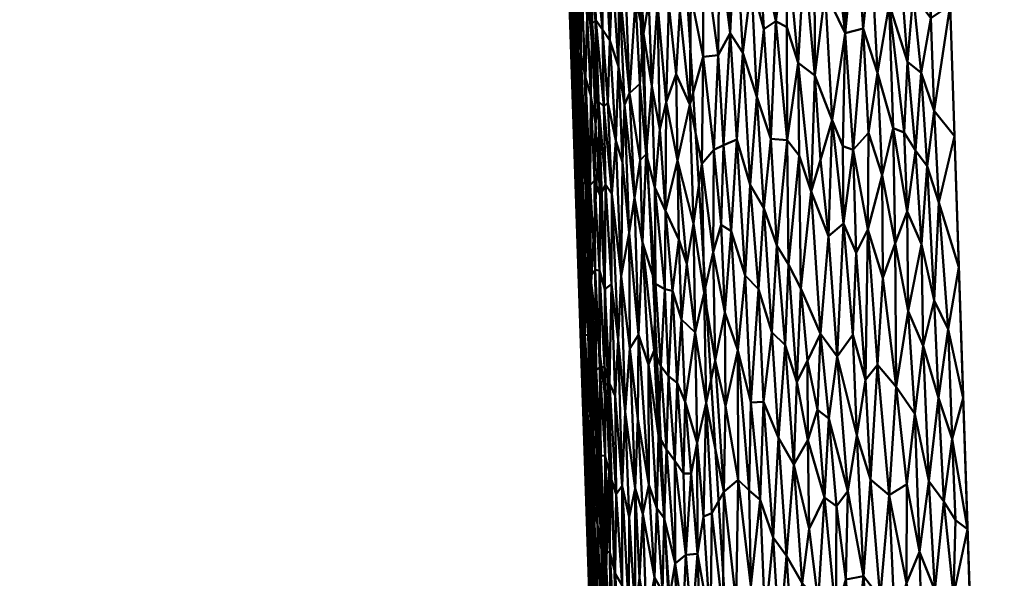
# Model space of a CAD drawing. Header units: millimetres. Extents: x -206 to 140, y -177 to 122.
# Tile 38 of 256: x -22.78 to -19.24, y -154.12 to -152.11. Entities that reach past the tile are written whole.
import ezdxf

# ---------------------------------------------------------------- set-up
doc = ezdxf.new("R2010")
doc.units = ezdxf.units.MM
doc.layers.add('A-GENM', color=13, linetype='Continuous', lineweight=30)

# ---------------------------------------------------------------- blocks, each defined once
blk = doc.blocks.new('MODEL - MODEL-3833-View 1')
at = {"layer": 'A-GENM', "lineweight": 40}
mesh = blk.add_polyface(dxfattribs=at)
corners = [(-20.4142, -107.4088, 20.6431), (-22.5142, -44.7437, 20.6313), (-22.7767, -36.9094, 20.6061), (-22.7767, -36.9094, 15.0006), (-22.4117, -47.8029, 15.3288), (-22.3007, -51.1149, 15.4152), (-22.0466, -58.6978, 15.6051), (-20.4142, -107.4088, 16.884)]
mesh.append_faces([[corners[k] for k in face] for face in [(3, 1, 2)]], dxfattribs={"vtx0": -1})
mesh.append_faces([[corners[k] for k in face] for face in [(6, 1, 5)]], dxfattribs={"vtx0": -1, "vtx1": -1})
mesh.append_faces([[corners[k] for k in face] for face in [(1, 3, 4)]], dxfattribs={"vtx0": -1, "vtx2": -1})
mesh.append_faces([[corners[k] for k in face] for face in [(4, 5, 1), (0, 1, 6)]], dxfattribs={"vtx1": -1, "vtx2": -1})
mesh.append_faces([[corners[k] for k in face] for face in [(6, 7, 0)]], dxfattribs={"vtx2": -1})
mesh = blk.add_polyface(dxfattribs=at)
corners = [(21.1397, -44.6974, 22.1261), (7.0538, -44.6974, 22.9077), (-7.0538, -44.6974, 22.9077), (-21.1397, -44.6974, 22.1261), (-18.9962, -109.0266, 22.1371), (-6.3399, -109.0266, 22.9088), (6.3399, -109.0266, 22.9088), (18.9977, -108.9806, 22.1371), (0, -52.9046, 23.0054), (0.8129, -53.0684, 23.004), (1.4974, -53.5321, 23.0008), (1.9482, -54.2209, 22.9977), (2.1, -55.0093, 22.9964), (1.9485, -55.7875, 22.9977), (1.4949, -56.4795, 23.0008), (0.8128, -56.9408, 23.004), (0, -57.1046, 23.0054), (-0.8132, -56.9406, 23.004), (-1.4974, -56.4771, 23.0008), (-1.948, -55.7888, 22.9977), (-2.1, -55.0035, 22.9964), (-1.9487, -54.2221, 22.9977), (-1.4944, -53.5292, 23.0009), (-0.8117, -53.0679, 23.004), (0, -44.6974, 22.9077), (-20.0679, -76.862, 22.1316), (20.0687, -76.839, 22.1316), (2.4839, -83.2791, 22.9917), (-20.6046, -60.757, 22.1289), (-19.5313, -92.967, 22.1344), (-9.2425, -84.0174, 22.8161)]
mesh.append_faces([[corners[k] for k in face] for face in [(5, 29, 4), (1, 26, 0)]], dxfattribs={"vtx0": -1})
mesh.append_faces([[corners[k] for k in face] for face in [(17, 27, 16), (26, 27, 7), (20, 28, 19), (9, 24, 8), (25, 30, 28), (8, 24, 23), (23, 24, 22), (19, 30, 18), (12, 1, 11)]], dxfattribs={"vtx0": -1, "vtx1": -1})
mesh.append_faces([[corners[k] for k in face] for face in [(28, 20, 2), (5, 30, 29), (27, 26, 13), (28, 30, 19), (30, 27, 17), (26, 1, 12), (30, 5, 27)]], dxfattribs={"vtx0": -1, "vtx1": -1, "vtx2": -1})
mesh.append_faces([[corners[k] for k in face] for face in [(30, 17, 18), (2, 20, 21), (2, 21, 22), (27, 6, 7), (27, 13, 14), (10, 1, 24), (26, 12, 13), (24, 9, 10)]], dxfattribs={"vtx0": -1, "vtx2": -1})
mesh.append_faces([[corners[k] for k in face] for face in [(25, 29, 30), (24, 2, 22), (15, 16, 27), (14, 15, 27), (5, 6, 27), (10, 11, 1)]], dxfattribs={"vtx1": -1, "vtx2": -1})
mesh.append_faces([[corners[k] for k in face] for face in [(2, 3, 28)]], dxfattribs={"vtx2": -1})
mesh = blk.add_polyface(dxfattribs=at)
corners = [(-19.1745, -109.0266, 14.5661), (-19.5556, -109.0266, 15.1931), (-19.9161, -109.0266, 15.8321), (-20.2558, -109.0266, 16.4824), (-21.9944, -58.704, 15.2878), (-22.2486, -51.2527, 15.1062), (-22.1159, -51.4491, 14.7221), (-21.976, -51.645, 14.3403), (-21.8291, -51.8403, 13.9608), (-21.675, -52.0353, 13.5839), (-21.514, -52.2299, 13.2098), (-21.3462, -52.4242, 12.8386), (-21.1715, -52.6184, 12.4705), (-20.99, -52.8124, 12.1056), (-19.213, -54.3335, 9.18), (-17.2107, -55.5949, 6.7536), (-14.6963, -56.7858, 4.4616), (-13.9885, -60.485, 4.2596), (-12.5515, -64.1203, 3.5898), (-10.4426, -67.3289, 2.6641), (-16.2106, -79.8129, 8.102), (-18.5718, -94.1741, 12.2965), (-12.7953, -72.4209, 4.8821), (-11.6189, -69.8749, 3.7731), (-11.2353, -66.1227, 3.0121), (-11.0308, -68.6019, 3.2186), (-21.1251, -83.8653, 15.8851), (-20.4097, -71.9713, 13.0914), (-17.3912, -86.9935, 10.1993), (-18.4226, -70.6834, 9.7817)]
mesh.append_faces([[corners[k] for k in face] for face in [(17, 15, 16)]], dxfattribs={"vtx0": -1})
mesh.append_faces([[corners[k] for k in face] for face in [(2, 26, 1), (14, 29, 13), (4, 27, 26), (18, 22, 17), (15, 29, 14)]], dxfattribs={"vtx0": -1, "vtx1": -1})
mesh.append_faces([[corners[k] for k in face] for face in [(27, 21, 26), (29, 28, 27), (21, 1, 26), (15, 20, 29), (13, 29, 27), (17, 20, 15), (4, 10, 27)]], dxfattribs={"vtx0": -1, "vtx1": -1, "vtx2": -1})
mesh.append_faces([[corners[k] for k in face] for face in [(4, 7, 8), (23, 18, 24), (27, 11, 12), (27, 10, 11)]], dxfattribs={"vtx0": -1, "vtx2": -1})
mesh.append_faces([[corners[k] for k in face] for face in [(3, 26, 2), (0, 1, 21)]], dxfattribs={"vtx1": -1})
mesh.append_faces([[corners[k] for k in face] for face in [(6, 7, 4), (8, 9, 4), (12, 13, 27), (9, 10, 4), (28, 21, 27), (22, 20, 17), (25, 23, 24), (23, 22, 18), (20, 28, 29)]], dxfattribs={"vtx1": -1, "vtx2": -1})
mesh.append_faces([[corners[k] for k in face] for face in [(4, 5, 6), (24, 19, 25)]], dxfattribs={"vtx2": -1})
mesh = blk.add_polyface(dxfattribs=at)
corners = [(-20.7766, -95.9708, 16.3834), (-20.8223, -95.231, 16.5643), (-20.8032, -95.2195, 16.3708), (-20.6967, -98.7146, 16.5255), (-20.6675, -98.7086, 16.3847), (-20.6472, -99.5495, 16.436), (-20.7331, -95.17, 16.1504), (-20.7676, -95.4567, 16.2708), (-20.7926, -94.6123, 16.2387), (-20.6561, -97.3952, 16.203), (-20.6176, -98.5078, 16.2293), (-20.6735, -97.9504, 16.3046), (-20.8314, -94.474, 16.3677), (-20.6946, -96.2826, 16.1767), (-20.7246, -96.8372, 16.3172), (-20.757, -96.8631, 16.4645), (-20.7899, -96.197, 16.5897), (-20.709, -97.9483, 16.4288), (-20.7252, -98.1288, 16.6404), (-20.6307, -100.5474, 16.5426), (-20.6712, -99.5452, 16.5659), (-20.5791, -99.6205, 16.2556), (-20.6023, -100.3896, 16.3993), (-20.6928, -99.0948, 16.6658), (-20.7576, -97.1629, 16.615), (-20.5649, -101.288, 16.4007), (-20.5406, -100.7331, 16.2819), (-20.8478, -94.4699, 16.5443), (-20.6281, -101.0266, 16.7165), (-20.6605, -100.0607, 16.6911), (-20.5985, -101.2462, 16.5152)]
mesh.append_faces([[corners[k] for k in face] for face in [(1, 0, 16), (24, 17, 18), (21, 4, 10)]], dxfattribs={"vtx0": -1, "vtx1": -1})
mesh.append_faces([[corners[k] for k in face] for face in [(0, 1, 2), (3, 4, 5), (6, 7, 8), (12, 2, 1), (15, 16, 0), (14, 7, 13), (14, 17, 15), (3, 18, 17), (5, 19, 20), (0, 14, 15), (11, 10, 4), (5, 21, 22), (23, 3, 20), (5, 22, 19), (17, 14, 11), (24, 15, 17), (25, 22, 26), (0, 2, 7), (12, 8, 2), (14, 0, 7), (7, 2, 8), (9, 11, 14), (17, 11, 4), (17, 4, 3), (5, 20, 3), (29, 20, 19), (21, 5, 4), (19, 22, 30)]], dxfattribs={"vtx0": -1, "vtx1": -1, "vtx2": -1})
mesh.append_faces([[corners[k] for k in face] for face in [(15, 24, 16), (7, 6, 13), (12, 1, 27), (3, 23, 18), (20, 29, 23)]], dxfattribs={"vtx0": -1, "vtx2": -1})
mesh.append_faces([[corners[k] for k in face] for face in [(9, 10, 11), (13, 9, 14), (28, 29, 19), (21, 26, 22)]], dxfattribs={"vtx1": -1, "vtx2": -1})
mesh = blk.add_polyface(dxfattribs=at)
corners = [(-20.0619, -95.8987, 21.9312), (-20.1212, -95.6194, 21.9005), (-20.105, -95.9272, 21.9043), (-19.8433, -95.6723, 22.0403), (-19.8121, -95.9417, 22.0487), (-19.8142, -95.5275, 22.0529), (-20.3673, -95.8048, 21.6977), (-20.3704, -96.1983, 21.6811), (-20.322, -96.0273, 21.7343), (-20.3211, -95.6298, 21.7473), (-20.2688, -96.0206, 21.7817), (-20.2636, -95.6317, 21.7969), (-19.7194, -95.6457, 22.0823), (-19.7479, -95.9256, 22.0709), (-19.6964, -96.0842, 22.0848), (-20.0218, -95.6103, 21.9591), (-20.0826, -95.4041, 21.9287), (-19.8845, -95.7933, 22.0221), (-19.859, -96.2546, 22.0263), (-19.9209, -96.0939, 22.0016), (-20.3984, -95.4319, 21.6786), (-20.4058, -95.8621, 21.6555), (-20.2844, -96.3604, 21.7584), (-20.2261, -95.9421, 21.8187), (-20.1797, -96.012, 21.8517), (-20.1492, -95.7615, 21.879), (-20.206, -95.5351, 21.8441), (-19.6399, -96.283, 22.098), (-19.654, -95.8384, 22.0982), (-19.5051, -95.8885, 22.1266), (-19.5689, -95.8025, 22.1167), (-19.5395, -96.0847, 22.1203), (-19.4355, -95.8419, 22.1349), (-19.4963, -95.5268, 22.1293), (-19.5893, -96.0453, 22.1112), (-19.6188, -95.6437, 22.1078), (-19.9812, -96.0484, 21.9729), (-19.9593, -95.6761, 21.99), (-19.9225, -95.6603, 22.0074), (-19.8836, -95.492, 22.0266), (-19.7286, -96.3003, 22.0731), (-20.022, -95.9199, 21.9535), (-20.0208, -96.3261, 21.9466), (-20.0794, -96.321, 21.9122), (-20.1296, -96.17, 21.883), (-20.2011, -96.324, 21.8281), (-20.2399, -95.4924, 21.8195), (-19.5793, -95.4848, 22.1167), (-19.6006, -96.2986, 22.1071), (-19.4929, -96.2204, 22.1268), (-19.684, -95.4094, 22.0941), (-19.7742, -95.5629, 22.0663), (-19.7833, -96.3602, 22.0541), (-19.4199, -96.312, 22.135), (-19.5412, -95.3615, 22.1238), (-20.2496, -96.3437, 21.7889), (-20.419, -96.0894, 21.6323)]
mesh.append_faces([[corners[k] for k in face] for face in [(32, 49, 53)]], dxfattribs={"vtx0": -1, "vtx1": -1})
mesh.append_faces([[corners[k] for k in face] for face in [(0, 1, 2), (3, 4, 5), (6, 7, 8), (9, 10, 11), (12, 13, 14), (15, 16, 0), (17, 18, 4), (17, 19, 18), (6, 20, 21), (10, 8, 22), (23, 11, 10), (24, 25, 26), (6, 21, 7), (27, 28, 14), (29, 30, 31), (29, 32, 33), (34, 30, 35), (36, 19, 37), (19, 38, 37), (39, 38, 17), (39, 17, 3), (14, 13, 40), (37, 15, 36), (41, 0, 42), (15, 41, 36), (43, 2, 44), (24, 44, 25), (2, 1, 25), (2, 25, 44), (24, 23, 45), (24, 26, 23), (46, 11, 23), (9, 6, 8), (9, 8, 10), (0, 2, 43), (28, 12, 14), (47, 35, 30), (34, 28, 48), (34, 31, 30), (29, 31, 49), (28, 34, 35), (35, 50, 28), (51, 4, 13), (4, 52, 13), (51, 13, 12), (28, 50, 12), (16, 1, 0), (54, 30, 29), (32, 29, 49), (27, 48, 28), (23, 10, 55), (4, 3, 17), (51, 5, 4), (17, 38, 19), (36, 41, 42), (41, 15, 0), (26, 46, 23), (21, 56, 7)]], dxfattribs={"vtx0": -1, "vtx1": -1, "vtx2": -1})
mesh = blk.add_polyface(dxfattribs=at)
corners = [(-20.7153, -95.608, 21.1601), (-20.6843, -95.9289, 21.212), (-20.7001, -95.5249, 21.2064), (-20.7976, -95.5576, 20.8391), (-20.7782, -96.0821, 20.8518), (-20.7833, -95.7696, 20.8861), (-20.7616, -96.0144, 20.9555), (-20.7453, -96.1019, 21.0114), (-20.7633, -95.7088, 20.9922), (-20.8077, -95.6287, 20.6995), (-20.8073, -95.6783, 20.6409), (-20.799, -95.911, 20.6796), (-20.7823, -96.3065, 20.7463), (-20.7904, -95.9693, 20.7836), (-20.7952, -95.9662, 20.7233), (-20.7693, -96.1092, 20.9012), (-20.7776, -95.6539, 20.9369), (-20.7413, -95.5342, 21.0916), (-20.7536, -95.5629, 21.0475), (-20.7396, -95.8788, 21.0594), (-20.7214, -95.9074, 21.1144), (-20.7254, -96.1665, 21.0745), (-20.7096, -96.267, 21.1137), (-20.6575, -95.9679, 21.2706), (-20.6643, -96.1911, 21.2387), (-20.6981, -96.1871, 21.1542), (-20.7083, -95.8953, 21.1532), (-20.6794, -96.205, 21.2013), (-20.5658, -95.8201, 21.4483), (-20.5363, -95.9426, 21.4869), (-20.5517, -95.5949, 21.4813), (-20.5501, -96.1242, 21.457), (-20.5274, -96.3767, 21.4787), (-20.5868, -96.1576, 21.3949), (-20.6045, -95.6712, 21.3925), (-20.6269, -96.0615, 21.3271), (-20.6483, -95.728, 21.3066), (-20.6798, -95.5323, 21.2534), (-20.636, -96.3283, 21.2906), (-20.455, -96.1901, 21.5856), (-20.4864, -95.8349, 21.5608), (-20.4779, -96.2876, 21.5522), (-20.4454, -95.8416, 21.6113), (-20.419, -96.0894, 21.6323), (-20.4058, -95.8621, 21.6555), (-20.4367, -95.4731, 21.6356), (-20.4862, -95.4045, 21.5794), (-20.5175, -95.8293, 21.5194), (-20.5063, -96.1323, 21.5209), (-20.6246, -95.763, 21.3505), (-20.6054, -96.1994, 21.3592), (-20.8055, -95.5453, 20.774), (-20.7748, -96.364, 20.8052), (-20.7943, -96.0672, 20.641), (-20.7869, -96.2616, 20.6903), (-20.5256, -95.5269, 21.5221)]
mesh.append_faces([[corners[k] for k in face] for face in [(53, 11, 10)]], dxfattribs={"vtx0": -1, "vtx1": -1})
mesh.append_faces([[corners[k] for k in face] for face in [(0, 1, 2), (3, 4, 5), (6, 7, 8), (9, 10, 11), (12, 13, 14), (5, 4, 15), (15, 6, 16), (8, 16, 6), (17, 18, 19), (20, 21, 22), (4, 3, 13), (23, 1, 24), (19, 20, 17), (25, 26, 20), (17, 20, 0), (26, 27, 1), (28, 29, 30), (29, 31, 32), (33, 28, 34), (35, 36, 23), (37, 1, 23), (38, 35, 23), (37, 2, 1), (39, 40, 41), (39, 42, 40), (42, 43, 44), (42, 44, 45), (42, 46, 40), (42, 39, 43), (47, 48, 40), (36, 35, 49), (31, 29, 28), (49, 50, 33), (19, 8, 7), (19, 7, 21), (1, 27, 24), (5, 15, 16), (22, 25, 20), (19, 21, 20), (14, 9, 11), (14, 51, 9), (51, 14, 13), (51, 13, 3), (13, 52, 4), (49, 35, 50), (53, 54, 11), (14, 11, 54), (23, 36, 37), (33, 34, 49), (18, 8, 19), (26, 0, 20), (0, 26, 1), (48, 47, 29), (31, 28, 33), (29, 47, 30), (55, 47, 40), (25, 27, 26), (48, 41, 40)]], dxfattribs={"vtx0": -1, "vtx1": -1, "vtx2": -1})
mesh = blk.add_polyface(dxfattribs=at)
corners = [(-20.1516, -97.2677, 21.8418), (-20.1055, -97.2649, 21.8747), (-20.1234, -96.8608, 21.8716), (-20.2222, -96.6531, 21.803), (-20.1716, -96.8117, 21.8381), (-20.2011, -96.324, 21.8281), (-20.2582, -96.6305, 21.7735), (-20.2844, -96.3604, 21.7584), (-20.2865, -96.7281, 21.7455), (-20.3267, -96.4111, 21.7178), (-20.1537, -96.4867, 21.8591), (-20.245, -96.9452, 21.7759), (-20.0585, -96.7042, 21.9172), (-20.0794, -96.321, 21.9122), (-20.1049, -96.5697, 21.8906), (-20.0282, -97.0619, 21.9283), (-20.0762, -97.015, 21.8996), (-20.0208, -96.3261, 21.9466), (-20.0619, -95.8987, 21.9312), (-20.3186, -96.8742, 21.7106), (-20.3566, -96.6246, 21.6807), (-20.2795, -97.1164, 21.7401), (-20.2423, -97.2807, 21.7685), (-20.3506, -97.0166, 21.6733), (-20.3814, -96.77, 21.649), (-19.9474, -97.1187, 21.972), (-19.9723, -96.8586, 21.9635), (-19.9859, -97.1932, 21.9501), (-20.0158, -96.7728, 21.9411), (-19.9777, -96.3811, 21.969), (-19.9812, -96.0484, 21.9729), (-19.9342, -96.5103, 21.9887), (-19.9209, -96.0939, 22.0016), (-20.1296, -96.17, 21.883), (-20.1975, -97.0801, 21.8113), (-20.1797, -96.012, 21.8517), (-20.2496, -96.3437, 21.7889), (-20.2261, -95.9421, 21.8187), (-20.322, -96.0273, 21.7343), (-20.3704, -96.1983, 21.6811), (-20.3119, -97.2689, 21.7042), (-20.4005, -96.9695, 21.6198), (-20.4151, -96.3991, 21.6249), (-20.4097, -96.6827, 21.6203), (-20.2688, -96.0206, 21.7817), (-20.3876, -97.2655, 21.6234), (-20.416, -97.1971, 21.5922)]
mesh.append_faces([[corners[k] for k in face] for face in [(0, 1, 2), (3, 4, 5), (6, 7, 8), (9, 8, 7), (5, 4, 10), (6, 8, 11), (12, 13, 14), (15, 12, 16), (17, 18, 13), (19, 9, 20), (11, 21, 22), (19, 20, 23), (20, 24, 23), (25, 26, 27), (2, 1, 16), (28, 27, 26), (28, 26, 29), (30, 31, 32), (14, 13, 33), (30, 17, 29), (12, 15, 28), (16, 12, 14), (2, 16, 14), (13, 12, 17), (4, 34, 0), (14, 10, 2), (14, 33, 10), (35, 10, 33), (2, 10, 4), (35, 5, 10), (2, 4, 0), (3, 34, 4), (34, 3, 11), (36, 7, 6), (8, 21, 11), (5, 36, 3), (5, 37, 36), (38, 9, 7), (21, 8, 19), (9, 19, 8), (20, 9, 39), (21, 19, 40), (23, 40, 19), (41, 23, 24), (39, 42, 20), (39, 9, 38), (28, 17, 12), (17, 28, 29), (41, 24, 43), (24, 20, 42), (11, 22, 34), (44, 7, 36), (6, 11, 3), (36, 6, 3), (45, 41, 46), (41, 45, 23), (28, 15, 27), (29, 31, 30), (31, 29, 26)]], dxfattribs={"vtx0": -1, "vtx1": -1, "vtx2": -1})
mesh = blk.add_polyface(dxfattribs=at)
corners = [(-20.5691, -96.5335, 21.4038), (-20.5492, -96.3983, 21.444), (-20.5868, -96.1576, 21.3949), (-20.7823, -96.3065, 20.7463), (-20.7694, -96.7546, 20.7134), (-20.7708, -96.6285, 20.7561), (-20.7869, -96.2616, 20.6903), (-20.7812, -96.4561, 20.641), (-20.7952, -95.9662, 20.7233), (-20.6927, -96.5247, 21.1379), (-20.6981, -96.1871, 21.1542), (-20.7096, -96.267, 21.1137), (-20.7453, -96.1019, 21.0114), (-20.7283, -96.4875, 21.0271), (-20.7254, -96.1665, 21.0745), (-20.6269, -96.0615, 21.3271), (-20.636, -96.3283, 21.2906), (-20.6123, -96.4045, 21.3332), (-20.6754, -96.8607, 21.1548), (-20.6736, -96.485, 21.1926), (-20.6643, -96.1911, 21.2387), (-20.6499, -96.5191, 21.2466), (-20.7484, -96.8456, 20.8794), (-20.756, -96.4613, 20.909), (-20.7656, -96.4133, 20.8623), (-20.7748, -96.364, 20.8052), (-20.7904, -95.9693, 20.7836), (-20.6794, -96.205, 21.2013), (-20.7616, -96.0144, 20.9555), (-20.7442, -96.4189, 20.9729), (-20.5402, -96.6931, 21.4426), (-20.4941, -96.8413, 21.5048), (-20.5274, -96.3767, 21.4787), (-20.4959, -96.4965, 21.5185), (-20.4097, -96.6827, 21.6203), (-20.3814, -96.77, 21.649), (-20.4151, -96.3991, 21.6249), (-20.3704, -96.1983, 21.6811), (-20.419, -96.0894, 21.6323), (-20.455, -96.1901, 21.5856), (-20.4576, -96.5798, 21.566), (-20.4779, -96.2876, 21.5522), (-20.6054, -96.1994, 21.3592), (-20.6171, -96.8137, 21.2962), (-20.5883, -96.6591, 21.3624), (-20.7693, -96.1092, 20.9012), (-20.7131, -96.471, 21.0815), (-20.71, -96.7918, 21.0561), (-20.7259, -96.8142, 20.9939), (-20.6945, -96.7943, 21.1061), (-20.6521, -96.843, 21.216), (-20.7445, -96.7379, 20.9209), (-20.7593, -96.9052, 20.7812), (-20.7943, -96.0672, 20.641), (-20.7782, -96.0821, 20.8518), (-20.5063, -96.1323, 21.5209), (-20.5363, -95.9426, 21.4869), (-20.5501, -96.1242, 21.457), (-20.6575, -95.9679, 21.2706), (-20.759, -96.7102, 20.8393)]
mesh.append_faces([[corners[k] for k in face] for face in [(0, 1, 2), (3, 4, 5), (4, 6, 7), (3, 8, 6), (9, 10, 11), (12, 13, 14), (15, 16, 17), (18, 19, 9), (16, 20, 21), (22, 23, 24), (3, 25, 26), (20, 27, 21), (12, 28, 29), (30, 31, 32), (33, 32, 31), (34, 35, 36), (36, 37, 38), (39, 40, 36), (40, 39, 41), (15, 17, 42), (43, 16, 21), (16, 43, 17), (44, 17, 43), (44, 42, 17), (24, 23, 45), (29, 13, 12), (29, 28, 23), (46, 13, 47), (13, 29, 48), (9, 11, 46), (49, 9, 46), (10, 9, 19), (50, 21, 19), (23, 51, 29), (25, 5, 52), (45, 23, 28), (46, 11, 14), (13, 46, 14), (3, 6, 4), (25, 24, 54), (0, 2, 42), (34, 36, 40), (55, 56, 32), (33, 55, 32), (32, 57, 1), (30, 32, 1), (30, 1, 0), (1, 57, 2), (42, 44, 0), (55, 33, 41), (58, 20, 16), (19, 21, 27), (27, 10, 19), (59, 24, 25), (54, 24, 45), (36, 38, 39), (40, 41, 33), (3, 5, 25)]], dxfattribs={"vtx0": -1, "vtx1": -1, "vtx2": -1})
mesh.append_faces([[corners[k] for k in face] for face in [(53, 7, 6)]], dxfattribs={"vtx1": -1, "vtx2": -1})
mesh = blk.add_polyface(dxfattribs=at)
corners = [(-19.6399, -96.283, 22.098), (-19.6964, -96.0842, 22.0848), (-19.6792, -96.4519, 22.0862), (-19.9342, -96.5103, 21.9887), (-19.9723, -96.8586, 21.9635), (-19.901, -97.0208, 21.9965), (-19.4199, -96.312, 22.135), (-19.4929, -96.2204, 22.1268), (-19.4757, -96.5492, 22.1278), (-19.5389, -96.6993, 22.1169), (-19.586, -96.9401, 22.1056), (-19.5329, -97.0645, 22.1158), (-19.9009, -96.3961, 22.0061), (-19.8728, -96.6709, 22.0146), (-19.859, -96.2546, 22.0263), (-19.9474, -97.1187, 21.972), (-19.9123, -97.2943, 21.9867), (-19.7315, -96.647, 22.0685), (-19.7398, -97.1861, 22.0598), (-19.696, -97.1323, 22.0747), (-19.4424, -97.0046, 22.1302), (-19.4925, -96.9011, 22.1236), (-19.8412, -97.1021, 22.0221), (-19.8188, -96.6256, 22.0376), (-19.7854, -97.0252, 22.0453), (-19.6778, -96.82, 22.0832), (-19.7286, -96.3003, 22.0731), (-19.5901, -96.5816, 22.1073), (-19.6335, -96.6971, 22.0963), (-19.6298, -97.2115, 22.0928), (-19.4042, -96.7821, 22.135), (-19.9209, -96.0939, 22.0016), (-19.5177, -96.4197, 22.1221), (-19.5395, -96.0847, 22.1203), (-19.3885, -97.2522, 22.1351), (-19.5605, -96.3631, 22.1149), (-19.7833, -96.3602, 22.0541), (-19.8121, -95.9417, 22.0487), (-19.821, -96.3478, 22.0403), (-19.7727, -96.7304, 22.0535), (-19.4773, -97.2506, 22.1243), (-19.5629, -97.3084, 22.1081), (-19.6006, -96.2986, 22.1071), (-19.5893, -96.0453, 22.1112), (-19.7479, -95.9256, 22.0709), (-19.8711, -97.3255, 22.0057)]
mesh.append_faces([[corners[k] for k in face] for face in [(0, 1, 2), (3, 4, 5), (6, 7, 8), (9, 10, 11), (12, 13, 14), (5, 15, 16), (17, 18, 19), (20, 8, 21), (5, 13, 3), (5, 22, 13), (23, 22, 24), (17, 25, 2), (2, 1, 26), (9, 27, 10), (27, 0, 28), (21, 9, 11), (19, 29, 25), (28, 29, 10), (12, 31, 3), (32, 7, 33), (27, 9, 35), (36, 17, 26), (14, 13, 23), (22, 23, 13), (36, 37, 38), (23, 24, 39), (40, 20, 21), (20, 30, 8), (32, 9, 21), (21, 11, 40), (41, 11, 10), (27, 28, 10), (0, 2, 28), (27, 42, 0), (35, 42, 27), (43, 35, 33), (32, 35, 9), (8, 7, 32), (21, 8, 32), (35, 32, 33), (28, 2, 25), (17, 2, 26), (28, 25, 29), (19, 25, 17), (36, 39, 17), (23, 36, 38), (36, 26, 44), (42, 35, 43), (45, 22, 5), (4, 15, 5), (39, 24, 18), (31, 12, 14), (12, 3, 13), (23, 39, 36), (17, 39, 18), (38, 14, 23), (14, 38, 37)]], dxfattribs={"vtx0": -1, "vtx1": -1, "vtx2": -1})
mesh.append_faces([[corners[k] for k in face] for face in [(20, 34, 30)]], dxfattribs={"vtx0": -1, "vtx2": -1})
mesh.append_faces([[corners[k] for k in face] for face in [(30, 6, 8)]], dxfattribs={"vtx1": -1, "vtx2": -1})
mesh = blk.add_polyface(dxfattribs=at)
corners = [(-20.6772, -97.1414, 21.1229), (-20.6945, -96.7943, 21.1061), (-20.6932, -97.1409, 21.0734), (-20.4743, -97.1378, 21.5186), (-20.4941, -96.8413, 21.5048), (-20.499, -97.0808, 21.486), (-20.416, -97.1971, 21.5922), (-20.4005, -96.9695, 21.6198), (-20.4327, -96.8669, 21.5852), (-20.71, -96.7918, 21.0561), (-20.6585, -97.1999, 21.1697), (-20.6754, -96.8607, 21.1548), (-20.7359, -97.0252, 20.9158), (-20.7165, -97.3876, 20.9514), (-20.7323, -96.9004, 20.954), (-20.7064, -97.1513, 21.026), (-20.7259, -96.8142, 20.9939), (-20.7184, -97.1281, 20.9815), (-20.7593, -96.9052, 20.7812), (-20.7478, -97.0264, 20.8431), (-20.759, -96.7102, 20.8393), (-20.7455, -97.2897, 20.7904), (-20.7519, -97.2338, 20.7362), (-20.7442, -96.4189, 20.9729), (-20.7445, -96.7379, 20.9209), (-20.6927, -96.5247, 21.1379), (-20.6275, -97.0424, 21.2576), (-20.6499, -96.5191, 21.2466), (-20.6521, -96.843, 21.216), (-20.7283, -96.4875, 21.0271), (-20.7484, -96.8456, 20.8794), (-20.5855, -97.0733, 21.3417), (-20.6171, -96.8137, 21.2962), (-20.6022, -97.3007, 21.2934), (-20.46, -96.8613, 21.5506), (-20.4576, -96.5798, 21.566), (-20.6736, -96.485, 21.1926), (-20.756, -96.4613, 20.909), (-20.5545, -97.0245, 21.4006), (-20.5883, -96.6591, 21.3624), (-20.6387, -97.2436, 21.2161), (-20.5691, -96.5335, 21.4038), (-20.5575, -97.3265, 21.3777), (-20.5402, -96.6931, 21.4426), (-20.5193, -97.1309, 21.4526), (-20.7131, -96.471, 21.0815), (-20.7268, -97.3296, 20.9097), (-20.7656, -96.4133, 20.8623), (-20.7694, -96.7546, 20.7134), (-20.7812, -96.4561, 20.641), (-20.7682, -96.845, 20.6411), (-20.7748, -96.364, 20.8052), (-20.7548, -97.2194, 20.6887), (-20.4097, -96.6827, 21.6203), (-20.7552, -97.234, 20.6412), (-20.4959, -96.4965, 21.5185), (-20.4466, -97.1726, 21.5546), (-20.7708, -96.6285, 20.7561)]
mesh.append_faces([[corners[k] for k in face] for face in [(54, 52, 50)]], dxfattribs={"vtx0": -1, "vtx1": -1})
mesh.append_faces([[corners[k] for k in face] for face in [(0, 1, 2), (3, 4, 5), (6, 7, 8), (1, 9, 2), (0, 10, 11), (12, 13, 14), (15, 16, 17), (18, 19, 20), (21, 18, 22), (14, 23, 24), (1, 11, 25), (26, 27, 28), (9, 29, 16), (20, 19, 30), (31, 32, 33), (34, 8, 35), (28, 36, 11), (30, 24, 37), (31, 38, 39), (28, 40, 26), (39, 32, 31), (38, 41, 39), (38, 31, 42), (43, 38, 44), (4, 43, 5), (17, 16, 14), (45, 9, 1), (15, 2, 9), (0, 11, 1), (10, 28, 11), (16, 15, 9), (32, 27, 26), (10, 40, 28), (26, 33, 32), (14, 13, 17), (12, 14, 24), (14, 16, 23), (12, 24, 30), (19, 46, 12), (47, 20, 30), (30, 19, 12), (19, 18, 21), (22, 18, 48), (20, 51, 18), (50, 52, 48), (7, 53, 8), (52, 22, 48), (43, 41, 38), (35, 55, 34), (4, 3, 34), (8, 34, 56), (6, 8, 56), (35, 8, 53), (56, 34, 3), (4, 34, 55), (44, 5, 43), (57, 48, 18)]], dxfattribs={"vtx0": -1, "vtx1": -1, "vtx2": -1})
mesh.append_faces([[corners[k] for k in face] for face in [(49, 50, 48)]], dxfattribs={"vtx1": -1, "vtx2": -1})
mesh = blk.add_polyface(dxfattribs=at)
corners = [(-19.5629, -97.3084, 22.1081), (-19.5913, -97.561, 22.0997), (-19.5454, -97.8038, 22.1084), (-19.6864, -97.9691, 22.069), (-19.6544, -97.6003, 22.0826), (-19.7221, -97.5443, 22.0618), (-19.4235, -97.9593, 22.1287), (-19.3572, -98.1924, 22.1353), (-19.3729, -97.7223, 22.1352), (-19.6488, -98.3878, 22.0765), (-19.6346, -98.0626, 22.0839), (-19.8863, -97.6091, 21.9943), (-19.9098, -97.9827, 21.9766), (-19.8463, -98.0312, 22.0064), (-19.8035, -97.5861, 22.031), (-19.7704, -97.3861, 22.0465), (-19.8412, -97.1021, 22.0221), (-19.8097, -97.9026, 22.0242), (-19.7813, -98.2142, 22.0316), (-19.696, -97.1323, 22.0747), (-19.6298, -97.2115, 22.0928), (-19.8751, -98.4015, 21.987), (-19.9417, -97.7207, 21.9646), (-19.7464, -97.8907, 22.0492), (-19.8435, -97.6403, 22.0134), (-19.9123, -97.2943, 21.9867), (-19.8711, -97.3255, 22.0057), (-19.901, -97.0208, 21.9965), (-19.7155, -98.3096, 22.0554), (-19.5926, -97.9166, 22.0965), (-19.4909, -97.9413, 22.1183), (-19.5345, -98.1913, 22.108), (-19.5118, -97.5505, 22.1168), (-19.4439, -98.2054, 22.1246), (-19.3983, -98.251, 22.1307), (-19.7398, -97.1861, 22.0598), (-19.3885, -97.2522, 22.1351), (-19.4424, -97.0046, 22.1302), (-19.4282, -97.3983, 22.1304), (-19.4163, -97.6903, 22.1307), (-19.4582, -97.6235, 22.1253), (-19.4825, -98.3083, 22.1176), (-19.7854, -97.0252, 22.0453), (-19.5329, -97.0645, 22.1158), (-19.4773, -97.2506, 22.1243), (-19.586, -96.9401, 22.1056), (-19.5823, -98.4025, 22.0951), (-19.9461, -97.403, 21.9678)]
mesh.append_faces([[corners[k] for k in face] for face in [(36, 38, 8)]], dxfattribs={"vtx0": -1, "vtx1": -1})
mesh.append_faces([[corners[k] for k in face] for face in [(0, 1, 2), (3, 4, 5), (3, 9, 10), (11, 12, 13), (14, 15, 16), (17, 13, 18), (19, 4, 20), (12, 21, 13), (11, 22, 12), (23, 3, 5), (24, 17, 14), (18, 23, 17), (25, 26, 27), (11, 24, 26), (28, 3, 23), (10, 29, 4), (30, 2, 31), (5, 4, 19), (1, 20, 4), (30, 32, 2), (6, 33, 34), (35, 15, 5), (28, 23, 18), (14, 23, 15), (36, 37, 38), (6, 39, 40), (31, 2, 29), (30, 31, 41), (34, 7, 6), (40, 39, 38), (40, 32, 30), (42, 16, 15), (26, 24, 14), (29, 2, 1), (0, 2, 32), (0, 32, 43), (44, 32, 40), (29, 1, 4), (1, 0, 20), (38, 44, 40), (6, 40, 30), (37, 44, 38), (43, 32, 44), (0, 45, 20), (39, 8, 38), (39, 6, 8), (3, 10, 4), (29, 10, 46), (6, 30, 33), (11, 13, 24), (14, 17, 23), (17, 24, 13), (47, 11, 25), (16, 26, 14), (26, 25, 11), (42, 15, 35), (5, 15, 23), (19, 35, 5)]], dxfattribs={"vtx0": -1, "vtx1": -1, "vtx2": -1})
mesh.append_faces([[corners[k] for k in face] for face in [(6, 7, 8)]], dxfattribs={"vtx0": -1, "vtx2": -1})
mesh = blk.add_polyface(dxfattribs=at)
corners = [(-20.1575, -97.5834, 21.8294), (-20.1172, -97.6169, 21.8583), (-20.1516, -97.2677, 21.8418), (-20.0525, -97.3942, 21.9067), (-19.9972, -97.4905, 21.9381), (-20.0282, -97.0619, 21.9283), (-20.3659, -97.5224, 21.6384), (-20.3876, -97.2655, 21.6234), (-20.3928, -97.5224, 21.6072), (-20.0762, -97.015, 21.8996), (-19.9669, -97.9157, 21.9473), (-19.9098, -97.9827, 21.9766), (-19.9417, -97.7207, 21.9646), (-20.1516, -97.9275, 21.8251), (-20.1154, -98.3673, 21.8415), (-20.1002, -98.0532, 21.8601), (-20.3281, -98.2278, 21.6542), (-20.2962, -98.0719, 21.6931), (-20.3424, -97.8105, 21.6538), (-20.2795, -97.1164, 21.7401), (-20.2484, -97.5887, 21.754), (-20.2423, -97.2807, 21.7685), (-20.3637, -98.0748, 21.6198), (-20.3843, -97.8141, 21.6057), (-20.3938, -98.0366, 21.5851), (-20.2912, -97.6646, 21.7117), (-20.3119, -97.2689, 21.7042), (-20.416, -97.1971, 21.5922), (-20.2602, -98.36, 21.7193), (-20.2517, -98.0194, 21.738), (-20.2042, -97.9876, 21.781), (-20.1574, -98.3925, 21.8085), (-20.1972, -97.5454, 21.7991), (-20.1975, -97.0801, 21.8113), (-20.3207, -97.6765, 21.6815), (-20.3437, -97.4121, 21.6666), (-20.3506, -97.0166, 21.6733), (-20.023, -97.818, 21.9163), (-20.0706, -97.7517, 21.8873), (-20.0482, -98.1309, 21.8938), (-19.9954, -98.2284, 21.9248), (-19.9461, -97.403, 21.9678), (-19.9331, -98.3331, 21.9583), (-19.9859, -97.1932, 21.9501), (-20.1055, -97.2649, 21.8747), (-19.8863, -97.6091, 21.9943), (-19.9123, -97.2943, 21.9867), (-19.9474, -97.1187, 21.972)]
mesh.append_faces([[corners[k] for k in face] for face in [(0, 1, 2), (3, 4, 5), (6, 7, 8), (9, 3, 5), (10, 11, 12), (13, 14, 15), (16, 17, 18), (19, 20, 21), (22, 23, 24), (25, 20, 26), (7, 27, 8), (28, 29, 17), (30, 31, 13), (30, 13, 32), (1, 13, 15), (20, 30, 32), (0, 2, 33), (20, 29, 30), (25, 29, 20), (17, 29, 25), (18, 17, 34), (35, 26, 36), (37, 38, 39), (1, 15, 38), (37, 39, 40), (37, 40, 10), (12, 41, 4), (42, 11, 10), (37, 10, 4), (37, 4, 3), (5, 4, 43), (37, 3, 38), (39, 38, 15), (44, 1, 38), (44, 38, 3), (9, 44, 3), (1, 44, 2), (0, 13, 1), (32, 33, 21), (19, 26, 20), (25, 26, 34), (35, 36, 7), (0, 32, 13), (32, 0, 33), (22, 16, 18), (23, 22, 18), (34, 35, 18), (6, 8, 23), (21, 20, 32), (35, 7, 6), (6, 18, 35), (18, 6, 23), (10, 12, 4), (41, 12, 45), (41, 46, 47), (41, 47, 43), (41, 43, 4), (35, 34, 26), (25, 34, 17)]], dxfattribs={"vtx0": -1, "vtx1": -1, "vtx2": -1})
mesh = blk.add_polyface(dxfattribs=at)
corners = [(-20.6932, -97.1409, 21.0734), (-20.6898, -97.4579, 21.049), (-20.6748, -97.4595, 21.0982), (-20.7434, -97.5504, 20.6987), (-20.7378, -97.6109, 20.7563), (-20.7519, -97.2338, 20.7362), (-20.7552, -97.234, 20.6412), (-20.7548, -97.2194, 20.6887), (-20.7455, -97.2897, 20.7904), (-20.6772, -97.1414, 21.1229), (-20.658, -97.8045, 21.1141), (-20.6736, -97.803, 21.065), (-20.6349, -97.5968, 21.1962), (-20.656, -97.5313, 21.1463), (-20.6385, -97.8816, 21.1622), (-20.5855, -97.0733, 21.3417), (-20.6022, -97.3007, 21.2934), (-20.5662, -97.5758, 21.3464), (-20.7165, -97.3876, 20.9514), (-20.7151, -97.6303, 20.9187), (-20.7019, -97.706, 20.9691), (-20.7064, -97.1513, 21.026), (-20.7359, -97.0252, 20.9158), (-20.7268, -97.3296, 20.9097), (-20.737, -97.3437, 20.8443), (-20.7478, -97.0264, 20.8431), (-20.5193, -97.1309, 21.4526), (-20.4824, -97.3864, 21.4953), (-20.499, -97.0808, 21.486), (-20.416, -97.1971, 21.5922), (-20.4239, -97.4776, 21.5707), (-20.3928, -97.5224, 21.6072), (-20.5545, -97.0245, 21.4006), (-20.5175, -97.5633, 21.4324), (-20.463, -97.6827, 21.509), (-20.4538, -97.4364, 21.5332), (-20.4228, -97.8458, 21.5564), (-20.5575, -97.3265, 21.3777), (-20.5392, -97.6672, 21.39), (-20.4893, -97.6475, 21.4721), (-20.6585, -97.1999, 21.1697), (-20.6387, -97.2436, 21.2161), (-20.6133, -97.5667, 21.2502), (-20.6275, -97.0424, 21.2576), (-20.588, -97.6796, 21.2965), (-20.6873, -97.7969, 21.0165), (-20.7043, -97.4329, 20.9976), (-20.7184, -97.1281, 20.9815), (-20.7235, -97.6791, 20.8599), (-20.7327, -97.5988, 20.8119), (-20.7422, -97.6229, 20.6412), (-20.7331, -97.8711, 20.6843), (-20.4743, -97.1378, 21.5186), (-20.4466, -97.1726, 21.5546), (-20.3843, -97.8141, 21.6057)]
mesh.append_faces([[corners[k] for k in face] for face in [(0, 1, 2), (3, 4, 5), (6, 3, 7), (8, 5, 4), (0, 2, 9), (10, 2, 11), (12, 13, 14), (15, 16, 17), (18, 19, 20), (0, 21, 1), (18, 22, 23), (24, 25, 8), (26, 27, 28), (29, 30, 31), (26, 32, 33), (27, 34, 35), (30, 35, 36), (37, 38, 33), (39, 27, 26), (13, 9, 2), (13, 2, 10), (11, 2, 1), (12, 40, 13), (41, 12, 42), (41, 42, 43), (16, 42, 44), (11, 1, 45), (46, 1, 21), (41, 40, 12), (40, 9, 13), (46, 21, 47), (16, 43, 42), (46, 47, 18), (46, 18, 20), (23, 19, 18), (45, 1, 46), (20, 45, 46), (19, 23, 48), (24, 23, 25), (16, 44, 17), (8, 49, 24), (49, 8, 4), (7, 3, 5), (50, 51, 3), (24, 49, 48), (24, 48, 23), (39, 26, 33), (27, 39, 34), (35, 52, 27), (35, 53, 52), (53, 35, 30), (35, 34, 36), (53, 30, 29), (54, 31, 30), (52, 28, 27), (17, 38, 37), (17, 37, 15), (32, 37, 33)]], dxfattribs={"vtx0": -1, "vtx1": -1, "vtx2": -1})
mesh.append_faces([[corners[k] for k in face] for face in [(6, 50, 3)]], dxfattribs={"vtx1": -1, "vtx2": -1})
mesh = blk.add_polyface(dxfattribs=at)
corners = [(-20.7113, -97.999, 20.87), (-20.72, -97.9304, 20.8253), (-20.7049, -98.3012, 20.8449), (-20.7235, -97.6791, 20.8599), (-20.6385, -97.8816, 21.1622), (-20.6366, -98.2031, 21.1378), (-20.6174, -98.2101, 21.1887), (-20.7019, -97.706, 20.9691), (-20.6882, -98.0393, 20.9804), (-20.6873, -97.7969, 21.0165), (-20.7218, -98.2062, 20.6889), (-20.7272, -97.9796, 20.7334), (-20.7331, -97.8711, 20.6843), (-20.6715, -98.0791, 21.0402), (-20.658, -97.8045, 21.1141), (-20.6133, -97.5667, 21.2502), (-20.5896, -98.0125, 21.2696), (-20.588, -97.6796, 21.2965), (-20.4687, -97.9459, 21.488), (-20.4775, -98.231, 21.4604), (-20.4486, -98.2201, 21.504), (-20.5509, -97.8968, 21.355), (-20.5662, -97.5758, 21.3464), (-20.5664, -98.0222, 21.3171), (-20.6979, -98.2788, 20.8937), (-20.7035, -97.9787, 20.9182), (-20.6132, -97.925, 21.2226), (-20.6349, -97.5968, 21.1962), (-20.7327, -97.5988, 20.8119), (-20.4893, -97.6475, 21.4721), (-20.463, -97.6827, 21.509), (-20.4429, -97.9662, 21.5239), (-20.4974, -97.896, 21.4468), (-20.526, -98.0492, 21.3908), (-20.5392, -97.6672, 21.39), (-20.656, -97.5313, 21.1463), (-20.6537, -98.1851, 21.0882), (-20.5969, -98.2668, 21.2341), (-20.6736, -97.803, 21.065), (-20.5678, -98.3464, 21.2923), (-20.538, -98.3938, 21.3482), (-20.5022, -98.1439, 21.4257), (-20.7378, -97.6109, 20.7563), (-20.7177, -98.1444, 20.7814), (-20.7291, -98.0118, 20.6413), (-20.7434, -97.5504, 20.6987), (-20.7151, -97.6303, 20.9187), (-20.6878, -98.2917, 20.9442), (-20.7422, -97.6229, 20.6412), (-20.5175, -97.5633, 21.4324), (-20.4228, -97.8458, 21.5564), (-20.415, -98.1684, 21.5525), (-20.3938, -98.0366, 21.5851), (-20.3843, -97.8141, 21.6057), (-20.4239, -97.4776, 21.5707)]
mesh.append_faces([[corners[k] for k in face] for face in [(44, 12, 48)]], dxfattribs={"vtx0": -1, "vtx1": -1})
mesh.append_faces([[corners[k] for k in face] for face in [(0, 1, 2), (1, 0, 3), (4, 5, 6), (7, 8, 9), (10, 11, 12), (8, 13, 9), (4, 14, 5), (15, 16, 17), (18, 19, 20), (21, 22, 23), (0, 24, 25), (26, 15, 27), (3, 28, 1), (29, 18, 30), (18, 31, 30), (29, 32, 18), (17, 23, 22), (21, 33, 34), (18, 32, 19), (35, 14, 4), (36, 5, 14), (26, 4, 6), (6, 37, 26), (27, 4, 26), (25, 8, 7), (38, 9, 13), (36, 14, 38), (38, 13, 36), (26, 37, 16), (26, 16, 15), (39, 23, 16), (23, 40, 21), (33, 41, 32), (23, 17, 16), (42, 43, 1), (10, 12, 44), (42, 45, 11), (11, 43, 42), (2, 1, 43), (1, 28, 42), (0, 25, 46), (3, 0, 46), (46, 25, 7), (8, 25, 47), (45, 12, 11), (18, 20, 31), (32, 34, 33), (41, 19, 32), (32, 29, 49), (50, 30, 31), (50, 31, 51), (50, 51, 52), (53, 54, 50), (51, 31, 20), (52, 53, 50), (22, 21, 34), (33, 21, 40), (32, 49, 34)]], dxfattribs={"vtx0": -1, "vtx1": -1, "vtx2": -1})

msp = doc.modelspace()

# ---------------------------------------------------------------- block references
at = {"layer": 'A-GENM', "lineweight": 40}
msp.add_blockref('MODEL - MODEL-3833-View 1', (0, -56.2182), dxfattribs=at)

doc.saveas('drawing.dxf')
